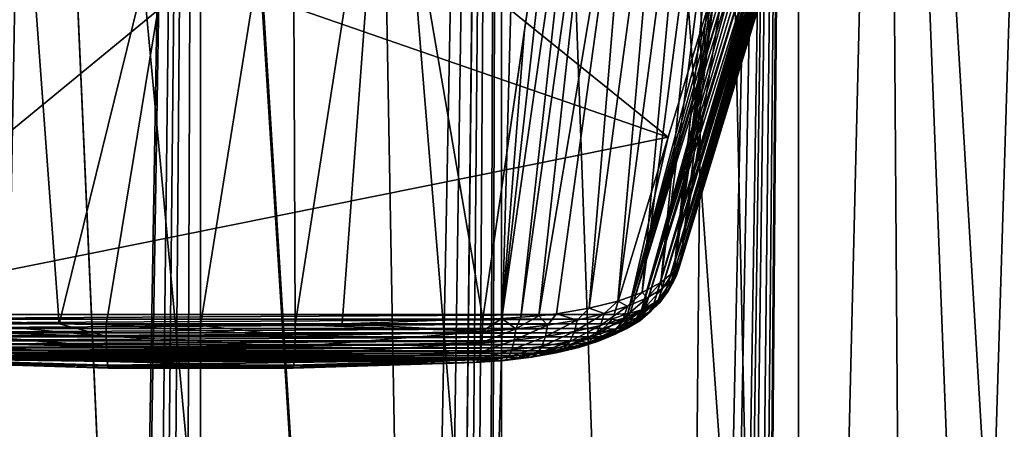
# Model space of a CAD drawing. Header units: millimetres. Extents: x -24 to 24, y 0 to 188.
# Tile 182 of 256: x -1.35 to 5.99, y 125.22 to 128.27. Entities that reach past the tile are written whole.
import ezdxf

# ---------------------------------------------------------------- set-up
doc = ezdxf.new("R2010")
doc.units = ezdxf.units.MM
doc.header["$LTSCALE"] = 58.620611
for name, color, linetype in [('12', 7, 'CONTINUOUS'), ('160', 7, 'CONTINUOUS'), ('161', 7, 'CONTINUOUS'), ('2', 7, 'CONTINUOUS'), ('208', 7, 'CONTINUOUS'), ('218', 7, 'CONTINUOUS'), ('231', 7, 'CONTINUOUS'), ('232', 7, 'CONTINUOUS'), ('233', 7, 'CONTINUOUS'), ('234', 7, 'CONTINUOUS'), ('236', 7, 'CONTINUOUS'), ('31', 7, 'CONTINUOUS'), ('40', 7, 'CONTINUOUS')]:
    doc.layers.add(name, color=color, linetype=linetype)

msp = doc.modelspace()

# ---------------------------------------------------------------- linework, layer by layer
at = {"layer": '12', "color": 7, "linetype": 'CONTINUOUS'}
for points in [[(-13.2, 136.9457, 106.8622), (0, 136.9457, 106.8622), (0, 114.8352, 36.7366), (-13.2, 136.9457, 106.8622)], [(-13.1992, 125.1156, 69.3419), (-13.2, 136.9457, 106.8622), (0, 114.8352, 36.7366), (-13.1992, 125.1156, 69.3419)]]:
    msp.add_3dface(points, dxfattribs=at)
at = {"layer": '160', "color": 7, "linetype": 'CONTINUOUS'}
for points in [[(5.1137, 136.6858, 206.8736), (6.1958, 108.7236, 117.1237), (6.4283, 137.1747, 207.1017), (5.1137, 136.6858, 206.8736)], [(3.811, 136.3147, 206.7007), (4.4244, 108.2551, 117.2714), (5.1137, 136.6858, 206.8736), (3.811, 136.3147, 206.7007)], [(4.4244, 108.2551, 117.2714), (5.313, 108.4698, 117.2037), (5.1137, 136.6858, 206.8736), (4.4244, 108.2551, 117.2714)], [(5.313, 108.4698, 117.2037), (6.1958, 108.7236, 117.1237), (5.1137, 136.6858, 206.8736), (5.313, 108.4698, 117.2037)], [(2.5226, 136.0554, 206.5802), (3.5333, 108.0799, 117.3267), (3.811, 136.3147, 206.7007), (2.5226, 136.0554, 206.5802)], [(3.5333, 108.0799, 117.3267), (4.4244, 108.2551, 117.2714), (3.811, 136.3147, 206.7007), (3.5333, 108.0799, 117.3267)], [(1.251, 135.9028, 206.5096), (1.7552, 107.8478, 117.3998), (2.5226, 136.0554, 206.5802), (1.251, 135.9028, 206.5096)], [(1.7552, 107.8478, 117.3998), (3.5333, 108.0799, 117.3267), (2.5226, 136.0554, 206.5802), (1.7552, 107.8478, 117.3998)], [(0, 135.8529, 206.4868), (1.7552, 107.8478, 117.3998), (1.251, 135.9028, 206.5096), (0, 135.8529, 206.4868)], [(0, 135.6474, 205.8351), (1.7552, 107.8478, 117.3998), (0, 135.8529, 206.4868), (0, 135.6474, 205.8351)], [(0, 107.8316, 117.6147), (1.7552, 107.8478, 117.3998), (0, 135.6474, 205.8351), (0, 107.8316, 117.6147)]]:
    msp.add_3dface(points, dxfattribs=at)
at = {"layer": '161', "color": 7, "linetype": 'CONTINUOUS'}
for points in [[(-2.5216, 136.0553, 206.5802), (-1.7559, 107.8479, 117.3998), (-1.2501, 135.9027, 206.5096), (-2.5216, 136.0553, 206.5802)], [(-1.7559, 107.8479, 117.3998), (0, 107.7714, 117.4239), (-1.2501, 135.9027, 206.5096), (-1.7559, 107.8479, 117.3998)], [(0, 107.7714, 117.4239), (0, 107.8316, 117.6147), (-1.2501, 135.9027, 206.5096), (0, 107.7714, 117.4239)], [(0, 107.8316, 117.6147), (0, 135.6474, 205.8351), (-1.2501, 135.9027, 206.5096), (0, 107.8316, 117.6147)]]:
    msp.add_3dface(points, dxfattribs=at)
at = {"layer": '2', "color": 7, "linetype": 'CONTINUOUS'}
for points in [[(0, 148, -24.25), (-1.9521, 30.2443, -24.1713), (-2.2375, 148, -24.1466), (0, 148, -24.25)], [(0, 148, 24.25), (-2.2375, 148, 24.1466), (0, 123.9909, 24.25), (0, 148, 24.25)], [(0, 123.9909, 24.25), (-2.2375, 148, 24.1466), (-1.9756, 123.9909, 24.1694), (0, 123.9909, 24.25)], [(-1.875, 30.2898, -24.1774), (-1.9521, 30.2443, -24.1713), (0, 148, -24.25), (-1.875, 30.2898, -24.1774)], [(-1.4334, 30.4999, -24.2076), (-1.875, 30.2898, -24.1774), (0, 148, -24.25), (-1.4334, 30.4999, -24.2076)], [(-1.1935, 30.583, -24.2206), (-1.4334, 30.4999, -24.2076), (0, 148, -24.25), (-1.1935, 30.583, -24.2206)], [(-0.9392, 30.6509, -24.2318), (-1.1935, 30.583, -24.2206), (0, 148, -24.25), (-0.9392, 30.6509, -24.2318)], [(-0.4759, 30.7296, -24.2453), (-0.9392, 30.6509, -24.2318), (0, 148, -24.25), (-0.4759, 30.7296, -24.2453)], [(0, 30.7562, -24.25), (-0.4759, 30.7296, -24.2453), (0, 148, -24.25), (0, 30.7562, -24.25)]]:
    msp.add_3dface(points, dxfattribs=at)
at = {"layer": '208', "color": 7, "linetype": 'CONTINUOUS'}
for points in [[(3.8877, 128.7157, 214.778), (1.9529, 128.6336, 214.5176), (3.4856, 127.3971, 210.5959), (3.8877, 128.7157, 214.778)], [(-1.9529, 128.6336, 214.5176), (-3.0825, 126.0755, 206.4042), (0, 128.6061, 214.4304), (-1.9529, 128.6336, 214.5176)], [(0, 128.6061, 214.4304), (-3.0825, 126.0755, 206.4042), (3.4856, 127.3971, 210.5959), (0, 128.6061, 214.4304)], [(1.9529, 128.6336, 214.5176), (0, 128.6061, 214.4304), (3.4856, 127.3971, 210.5959), (1.9529, 128.6336, 214.5176)], [(3.4856, 127.3971, 210.5959), (-3.0825, 126.0755, 206.4042), (3.0825, 126.0755, 206.4042), (3.4856, 127.3971, 210.5959)], [(-3.0825, 126.0755, 206.4042), (-3.0662, 126.0404, 206.293), (3.0825, 126.0755, 206.4042), (-3.0825, 126.0755, 206.4042)], [(3.0825, 126.0755, 206.4042), (-3.0662, 126.0404, 206.293), (3.066, 126.0402, 206.2924), (3.0825, 126.0755, 206.4042)], [(-3.0662, 126.0404, 206.293), (-3.039, 126.006, 206.1838), (3.066, 126.0402, 206.2924), (-3.0662, 126.0404, 206.293)], [(3.066, 126.0402, 206.2924), (-3.039, 126.006, 206.1838), (3.0387, 126.0058, 206.1832), (3.066, 126.0402, 206.2924)], [(-3.039, 126.006, 206.1838), (-3.001, 125.9725, 206.0778), (3.0387, 126.0058, 206.1832), (-3.039, 126.006, 206.1838)], [(3.0387, 126.0058, 206.1832), (-3.001, 125.9725, 206.0778), (3.0008, 125.9724, 206.0771), (3.0387, 126.0058, 206.1832)], [(-3.001, 125.9725, 206.0778), (-2.9527, 125.9403, 205.9756), (3.0008, 125.9724, 206.0771), (-3.001, 125.9725, 206.0778)], [(3.0008, 125.9724, 206.0771), (-2.9527, 125.9403, 205.9756), (2.9525, 125.9402, 205.9751), (3.0008, 125.9724, 206.0771)], [(-2.9527, 125.9403, 205.9756), (-2.8945, 125.9096, 205.8782), (2.9525, 125.9402, 205.9751), (-2.9527, 125.9403, 205.9756)], [(2.9525, 125.9402, 205.9751), (-2.8945, 125.9096, 205.8782), (2.8942, 125.9095, 205.8777), (2.9525, 125.9402, 205.9751)], [(-2.8945, 125.9096, 205.8782), (-2.8268, 125.8807, 205.7863), (2.8942, 125.9095, 205.8777), (-2.8945, 125.9096, 205.8782)], [(2.8942, 125.9095, 205.8777), (-2.8268, 125.8807, 205.7863), (2.8265, 125.8805, 205.7859), (2.8942, 125.9095, 205.8777)], [(-2.8268, 125.8807, 205.7863), (-2.75, 125.8537, 205.7008), (2.8265, 125.8805, 205.7859), (-2.8268, 125.8807, 205.7863)], [(2.8265, 125.8805, 205.7859), (-2.75, 125.8537, 205.7008), (2.7497, 125.8536, 205.7005), (2.8265, 125.8805, 205.7859)], [(-2.75, 125.8537, 205.7008), (-2.6651, 125.829, 205.6224), (2.7497, 125.8536, 205.7005), (-2.75, 125.8537, 205.7008)], [(2.7497, 125.8536, 205.7005), (-2.6651, 125.829, 205.6224), (2.6647, 125.8289, 205.6221), (2.7497, 125.8536, 205.7005)], [(-2.6651, 125.829, 205.6224), (-2.5727, 125.8068, 205.5521), (2.6647, 125.8289, 205.6221), (-2.6651, 125.829, 205.6224)], [(2.6647, 125.8289, 205.6221), (-2.5727, 125.8068, 205.5521), (2.5722, 125.8067, 205.5518), (2.6647, 125.8289, 205.6221)], [(-2.5727, 125.8068, 205.5521), (-2.4737, 125.7873, 205.4904), (2.5722, 125.8067, 205.5518), (-2.5727, 125.8068, 205.5521)], [(2.5722, 125.8067, 205.5518), (-2.4737, 125.7873, 205.4904), (2.4732, 125.7872, 205.4901), (2.5722, 125.8067, 205.5518)], [(-2.4737, 125.7873, 205.4904), (-2.3689, 125.7707, 205.4377), (2.4732, 125.7872, 205.4901), (-2.4737, 125.7873, 205.4904)], [(2.4732, 125.7872, 205.4901), (-2.3689, 125.7707, 205.4377), (2.3683, 125.7707, 205.4374), (2.4732, 125.7872, 205.4901)], [(-2.3689, 125.7707, 205.4377), (-2.2591, 125.7572, 205.3946), (2.3683, 125.7707, 205.4374), (-2.3689, 125.7707, 205.4377)], [(2.3683, 125.7707, 205.4374), (-2.2591, 125.7572, 205.3946), (2.2584, 125.7571, 205.3944), (2.3683, 125.7707, 205.4374)], [(-2.2591, 125.7572, 205.3946), (-2.1451, 125.7467, 205.3615), (2.2584, 125.7571, 205.3944), (-2.2591, 125.7572, 205.3946)], [(2.2584, 125.7571, 205.3944), (-2.1451, 125.7467, 205.3615), (2.1445, 125.7467, 205.3614), (2.2584, 125.7571, 205.3944)], [(-2.1451, 125.7467, 205.3615), (-2.0276, 125.7395, 205.3386), (2.1445, 125.7467, 205.3614), (-2.1451, 125.7467, 205.3615)], [(2.1445, 125.7467, 205.3614), (-2.0276, 125.7395, 205.3386), (2.0276, 125.7395, 205.3386), (2.1445, 125.7467, 205.3614)], [(2.0276, 125.7395, 205.3386), (-2.0276, 125.7395, 205.3386), (-0.6782, 125.6978, 205.2063), (2.0276, 125.7395, 205.3386)], [(0.6796, 125.6978, 205.2064), (2.0276, 125.7395, 205.3386), (-0.6782, 125.6978, 205.2063), (0.6796, 125.6978, 205.2064)]]:
    msp.add_3dface(points, dxfattribs=at)
at = {"layer": '218', "color": 7, "linetype": 'CONTINUOUS'}
for points in [[(4.643, 132.4937, 210.0676), (4.6002, 132.1661, 210.1614), (3.9322, 127.6464, 209.9263), (4.643, 132.4937, 210.0676)], [(4.3856, 131.6494, 207.3901), (4.643, 132.4937, 210.0676), (3.9322, 127.6464, 209.9263), (4.3856, 131.6494, 207.3901)], [(4.5571, 131.8368, 210.2556), (3.9322, 127.6464, 209.9263), (4.6002, 132.1661, 210.1614), (4.5571, 131.8368, 210.2556)], [(4.5571, 131.8368, 210.2556), (4.5159, 131.5116, 210.3748), (3.9322, 127.6464, 209.9263), (4.5571, 131.8368, 210.2556)], [(3.8521, 128.642, 205.4681), (4.3856, 131.6494, 207.3901), (3.5767, 126.4806, 206.229), (3.8521, 128.642, 205.4681)], [(3.5767, 126.4806, 206.229), (4.3856, 131.6494, 207.3901), (3.9322, 127.6464, 209.9263), (3.5767, 126.4806, 206.229)], [(4.5159, 131.5116, 210.3748), (4.48, 131.2062, 210.5406), (3.9322, 127.6464, 209.9263), (4.5159, 131.5116, 210.3748)], [(4.48, 131.2062, 210.5406), (4.4501, 130.9278, 210.7495), (3.9322, 127.6464, 209.9263), (4.48, 131.2062, 210.5406)], [(4.4501, 130.9278, 210.7495), (4.427, 130.6832, 210.9965), (3.9322, 127.6464, 209.9263), (4.4501, 130.9278, 210.7495)], [(4.427, 130.6832, 210.9965), (4.3645, 129.9454, 211.8818), (3.9322, 127.6464, 209.9263), (4.427, 130.6832, 210.9965)], [(4.3645, 129.9454, 211.8818), (4.3064, 129.2311, 212.7862), (3.9322, 127.6464, 209.9263), (4.3645, 129.9454, 211.8818)], [(4.3064, 129.2311, 212.7862), (4.2952, 129.0732, 213.0186), (3.9322, 127.6464, 209.9263), (4.3064, 129.2311, 212.7862)], [(4.2952, 129.0732, 213.0186), (4.2888, 128.943, 213.2678), (3.9322, 127.6464, 209.9263), (4.2952, 129.0732, 213.0186)], [(4.2888, 128.943, 213.2678), (4.2874, 128.8423, 213.5296), (3.9322, 127.6464, 209.9263), (4.2888, 128.943, 213.2678)], [(4.2874, 128.8423, 213.5296), (4.2876, 128.8273, 213.5764), (3.9322, 127.6464, 209.9263), (4.2874, 128.8423, 213.5296)], [(4.2876, 128.8273, 213.5764), (4.2878, 128.8121, 213.6237), (3.9322, 127.6464, 209.9263), (4.2876, 128.8273, 213.5764)]]:
    msp.add_3dface(points, dxfattribs=at)
at = {"layer": '231', "color": 7, "linetype": 'CONTINUOUS'}
for points in [[(1.3726, 130.2946, 203.0353), (2.7265, 130.355, 203.2268), (2.1041, 126.043, 204.7256), (1.3726, 130.2946, 203.0353)], [(2.1041, 126.043, 204.7256), (2.7265, 130.355, 203.2268), (2.4146, 128.1928, 203.975), (2.1041, 126.043, 204.7256)], [(-2.1041, 126.043, 204.7256), (-1.3698, 130.2945, 203.035), (-1.0551, 126.0065, 204.6098), (-2.1041, 126.043, 204.7256)], [(-1.3698, 130.2945, 203.035), (0, 130.2743, 202.9709), (-1.0551, 126.0065, 204.6098), (-1.3698, 130.2945, 203.035)], [(-1.0551, 126.0065, 204.6098), (0, 130.2743, 202.9709), (-0.7038, 125.9997, 204.5883), (-1.0551, 126.0065, 204.6098)], [(-0.7038, 125.9997, 204.5883), (0, 130.2743, 202.9709), (0, 125.9943, 204.5711), (-0.7038, 125.9997, 204.5883)], [(0, 130.2743, 202.9709), (0.6878, 130.2794, 202.987), (0, 125.9943, 204.5711), (0, 130.2743, 202.9709)], [(0, 125.9943, 204.5711), (0.6878, 130.2794, 202.987), (0.7052, 125.9998, 204.5883), (0, 125.9943, 204.5711)], [(0.6878, 130.2794, 202.987), (1.3726, 130.2946, 203.0353), (0.7052, 125.9998, 204.5883), (0.6878, 130.2794, 202.987)], [(0.7052, 125.9998, 204.5883), (1.3726, 130.2946, 203.0353), (1.0551, 126.0065, 204.6098), (0.7052, 125.9998, 204.5883)], [(1.0551, 126.0065, 204.6098), (1.3726, 130.2946, 203.0353), (2.1041, 126.043, 204.7256), (1.0551, 126.0065, 204.6098)]]:
    msp.add_3dface(points, dxfattribs=at)
at = {"layer": '232', "color": 7, "linetype": 'CONTINUOUS'}
for points in [[(-2.1017, 125.952, 204.7704), (-2.1041, 126.043, 204.7256), (-0.7031, 125.9145, 204.6297), (-2.1017, 125.952, 204.7704)], [(-2.1041, 126.043, 204.7256), (-1.0551, 126.0065, 204.6098), (-0.7031, 125.9145, 204.6297), (-2.1041, 126.043, 204.7256)], [(1.0551, 126.0065, 204.6098), (2.1041, 126.043, 204.7256), (2.1017, 125.952, 204.7704), (1.0551, 126.0065, 204.6098)], [(-2.1014, 125.9463, 204.774), (-2.1017, 125.952, 204.7704), (-0.7015, 125.8386, 204.6864), (-2.1014, 125.9463, 204.774)], [(-2.1017, 125.952, 204.7704), (-0.7031, 125.9145, 204.6297), (-0.7015, 125.8386, 204.6864), (-2.1017, 125.952, 204.7704)], [(-2.0958, 125.8671, 204.8371), (-2.1014, 125.9463, 204.774), (-0.7015, 125.8386, 204.6864), (-2.0958, 125.8671, 204.8371)], [(-1.0551, 126.0065, 204.6098), (-0.7038, 125.9997, 204.5883), (-0.7031, 125.9145, 204.6297), (-1.0551, 126.0065, 204.6098)], [(-0.7038, 125.9997, 204.5883), (0, 125.9943, 204.5711), (0.7045, 125.9145, 204.6298), (-0.7038, 125.9997, 204.5883)], [(-0.7038, 125.9997, 204.5883), (0.7045, 125.9145, 204.6298), (-0.7031, 125.9145, 204.6297), (-0.7038, 125.9997, 204.5883)], [(0, 125.9943, 204.5711), (0.7052, 125.9998, 204.5883), (0.7045, 125.9145, 204.6298), (0, 125.9943, 204.5711)], [(2.1014, 125.9463, 204.774), (2.0958, 125.8671, 204.8371), (0.7029, 125.8387, 204.6865), (2.1014, 125.9463, 204.774)], [(0.7045, 125.9145, 204.6298), (2.1014, 125.9463, 204.774), (0.7029, 125.8387, 204.6865), (0.7045, 125.9145, 204.6298)], [(0.7052, 125.9998, 204.5883), (2.1017, 125.952, 204.7704), (0.7045, 125.9145, 204.6298), (0.7052, 125.9998, 204.5883)], [(2.1017, 125.952, 204.7704), (2.1014, 125.9463, 204.774), (0.7045, 125.9145, 204.6298), (2.1017, 125.952, 204.7704)], [(0.7052, 125.9998, 204.5883), (1.0551, 126.0065, 204.6098), (2.1017, 125.952, 204.7704), (0.7052, 125.9998, 204.5883)], [(0.7045, 125.9145, 204.6298), (0.7029, 125.8387, 204.6865), (-0.7031, 125.9145, 204.6297), (0.7045, 125.9145, 204.6298)], [(-0.7031, 125.9145, 204.6297), (0.7029, 125.8387, 204.6865), (-0.7015, 125.8386, 204.6864), (-0.7031, 125.9145, 204.6297)], [(-2.0953, 125.8622, 204.8419), (-2.0958, 125.8671, 204.8371), (-0.6991, 125.7748, 204.7565), (-2.0953, 125.8622, 204.8419)], [(-2.0958, 125.8671, 204.8371), (-0.7015, 125.8386, 204.6864), (-0.6991, 125.7748, 204.7565), (-2.0958, 125.8671, 204.8371)], [(-2.0863, 125.7963, 204.9235), (-2.0953, 125.8622, 204.8419), (-0.6991, 125.7748, 204.7565), (-2.0863, 125.7963, 204.9235)], [(-2.086, 125.7947, 204.926), (-2.0863, 125.7963, 204.9235), (-0.6959, 125.7254, 204.8372), (-2.086, 125.7947, 204.926)], [(-2.0863, 125.7963, 204.9235), (-0.6991, 125.7748, 204.7565), (-0.6959, 125.7254, 204.8372), (-2.0863, 125.7963, 204.9235)], [(0.7029, 125.8387, 204.6865), (0.7005, 125.7749, 204.7565), (-0.7015, 125.8386, 204.6864), (0.7029, 125.8387, 204.6865)], [(-0.7015, 125.8386, 204.6864), (0.7005, 125.7749, 204.7565), (-0.6991, 125.7748, 204.7565), (-0.7015, 125.8386, 204.6864)], [(2.0953, 125.8622, 204.8419), (2.0863, 125.7963, 204.9235), (0.7005, 125.7749, 204.7565), (2.0953, 125.8622, 204.8419)], [(0.7029, 125.8387, 204.6865), (2.0953, 125.8622, 204.8419), (0.7005, 125.7749, 204.7565), (0.7029, 125.8387, 204.6865)], [(2.0863, 125.7963, 204.9235), (2.086, 125.7947, 204.926), (0.7005, 125.7749, 204.7565), (2.0863, 125.7963, 204.9235)], [(2.0958, 125.8671, 204.8371), (2.0953, 125.8622, 204.8419), (0.7029, 125.8387, 204.6865), (2.0958, 125.8671, 204.8371)], [(-2.074, 125.7469, 205.0224), (-2.086, 125.7947, 204.926), (-0.6959, 125.7254, 204.8372), (-2.074, 125.7469, 205.0224)], [(-2.0737, 125.7461, 205.0248), (-2.074, 125.7469, 205.0224), (-0.692, 125.6921, 204.9259), (-2.0737, 125.7461, 205.0248)], [(-2.074, 125.7469, 205.0224), (-0.6959, 125.7254, 204.8372), (-0.692, 125.6921, 204.9259), (-2.074, 125.7469, 205.0224)], [(-2.0598, 125.7212, 205.1266), (-2.0737, 125.7461, 205.0248), (-0.692, 125.6921, 204.9259), (-2.0598, 125.7212, 205.1266)], [(-2.0276, 125.7395, 205.3386), (-2.0432, 125.7193, 205.2399), (-0.6782, 125.6978, 205.2063), (-2.0276, 125.7395, 205.3386)], [(0.7005, 125.7749, 204.7565), (0.6973, 125.7254, 204.8373), (-0.6991, 125.7748, 204.7565), (0.7005, 125.7749, 204.7565)], [(-0.6991, 125.7748, 204.7565), (0.6973, 125.7254, 204.8373), (-0.6959, 125.7254, 204.8372), (-0.6991, 125.7748, 204.7565)], [(0.6973, 125.7254, 204.8373), (0.6934, 125.6921, 204.9259), (-0.6959, 125.7254, 204.8372), (0.6973, 125.7254, 204.8373)], [(-0.6959, 125.7254, 204.8372), (0.6934, 125.6921, 204.9259), (-0.692, 125.6921, 204.9259), (-0.6959, 125.7254, 204.8372)], [(2.0276, 125.7395, 205.3386), (0.6796, 125.6978, 205.2064), (0.6844, 125.678, 205.1139), (2.0276, 125.7395, 205.3386)], [(2.0432, 125.7193, 205.2399), (2.0276, 125.7395, 205.3386), (0.6844, 125.678, 205.1139), (2.0432, 125.7193, 205.2399)], [(2.0737, 125.7461, 205.0248), (2.0598, 125.7212, 205.1266), (0.6934, 125.6921, 204.9259), (2.0737, 125.7461, 205.0248)], [(0.6973, 125.7254, 204.8373), (2.0737, 125.7461, 205.0248), (0.6934, 125.6921, 204.9259), (0.6973, 125.7254, 204.8373)], [(2.086, 125.7947, 204.926), (2.074, 125.7469, 205.0224), (0.6973, 125.7254, 204.8373), (2.086, 125.7947, 204.926)], [(0.7005, 125.7749, 204.7565), (2.086, 125.7947, 204.926), (0.6973, 125.7254, 204.8373), (0.7005, 125.7749, 204.7565)], [(2.074, 125.7469, 205.0224), (2.0737, 125.7461, 205.0248), (0.6973, 125.7254, 204.8373), (2.074, 125.7469, 205.0224)], [(-2.0589, 125.7204, 205.133), (-2.0598, 125.7212, 205.1266), (-0.6877, 125.6761, 205.0192), (-2.0589, 125.7204, 205.133)], [(-2.0598, 125.7212, 205.1266), (-0.692, 125.6921, 204.9259), (-0.6877, 125.6761, 205.0192), (-2.0598, 125.7212, 205.1266)], [(-2.0441, 125.7187, 205.2337), (-2.0589, 125.7204, 205.133), (-0.6877, 125.6761, 205.0192), (-2.0441, 125.7187, 205.2337)], [(-2.0432, 125.7193, 205.2399), (-2.0441, 125.7187, 205.2337), (-0.6831, 125.678, 205.1138), (-2.0432, 125.7193, 205.2399)], [(-2.0441, 125.7187, 205.2337), (-0.6877, 125.6761, 205.0192), (-0.6831, 125.678, 205.1138), (-2.0441, 125.7187, 205.2337)], [(-0.6782, 125.6978, 205.2063), (-2.0432, 125.7193, 205.2399), (-0.6831, 125.678, 205.1138), (-0.6782, 125.6978, 205.2063)], [(0.6934, 125.6921, 204.9259), (0.6891, 125.6761, 205.0192), (-0.692, 125.6921, 204.9259), (0.6934, 125.6921, 204.9259)], [(-0.692, 125.6921, 204.9259), (0.6891, 125.6761, 205.0192), (-0.6877, 125.6761, 205.0192), (-0.692, 125.6921, 204.9259)], [(0.6891, 125.6761, 205.0192), (0.6844, 125.678, 205.1139), (-0.6877, 125.6761, 205.0192), (0.6891, 125.6761, 205.0192)], [(-0.6877, 125.6761, 205.0192), (0.6844, 125.678, 205.1139), (-0.6831, 125.678, 205.1138), (-0.6877, 125.6761, 205.0192)], [(0.6796, 125.6978, 205.2064), (-0.6782, 125.6978, 205.2063), (-0.6831, 125.678, 205.1138), (0.6796, 125.6978, 205.2064)], [(0.6844, 125.678, 205.1139), (0.6796, 125.6978, 205.2064), (-0.6831, 125.678, 205.1138), (0.6844, 125.678, 205.1139)], [(0.6891, 125.6761, 205.0192), (2.0432, 125.7193, 205.2399), (0.6844, 125.678, 205.1139), (0.6891, 125.6761, 205.0192)], [(2.0589, 125.7204, 205.133), (2.0441, 125.7187, 205.2337), (0.6891, 125.6761, 205.0192), (2.0589, 125.7204, 205.133)], [(0.6934, 125.6921, 204.9259), (2.0589, 125.7204, 205.133), (0.6891, 125.6761, 205.0192), (0.6934, 125.6921, 204.9259)], [(2.0441, 125.7187, 205.2337), (2.0432, 125.7193, 205.2399), (0.6891, 125.6761, 205.0192), (2.0441, 125.7187, 205.2337)], [(2.0598, 125.7212, 205.1266), (2.0589, 125.7204, 205.133), (0.6934, 125.6921, 204.9259), (2.0598, 125.7212, 205.1266)]]:
    msp.add_3dface(points, dxfattribs=at)
at = {"layer": '233', "color": 7, "linetype": 'CONTINUOUS'}
for points in [[(3.5767, 126.4806, 206.229), (3.564, 126.4177, 206.25), (3.5222, 126.3429, 206.0095), (3.5767, 126.4806, 206.229)], [(3.5767, 126.4806, 206.229), (3.5222, 126.3429, 206.0095), (3.5265, 126.3942, 205.9583), (3.5767, 126.4806, 206.229)], [(3.5265, 126.3942, 205.9583), (3.4434, 126.2698, 205.7778), (3.4303, 126.3132, 205.6994), (3.5265, 126.3942, 205.9583)], [(3.5222, 126.3429, 206.0095), (3.4434, 126.2698, 205.7778), (3.5265, 126.3942, 205.9583), (3.5222, 126.3429, 206.0095)], [(3.5479, 126.3699, 206.2666), (3.4848, 126.2492, 206.0486), (3.564, 126.4177, 206.25), (3.5479, 126.3699, 206.2666)], [(3.564, 126.4177, 206.25), (3.4848, 126.2492, 206.0486), (3.5222, 126.3429, 206.0095), (3.564, 126.4177, 206.25)], [(3.4303, 126.3132, 205.6994), (3.3296, 126.2011, 205.5599), (3.2906, 126.2395, 205.458), (3.4303, 126.3132, 205.6994)], [(3.4434, 126.2698, 205.7778), (3.3296, 126.2011, 205.5599), (3.4303, 126.3132, 205.6994), (3.4434, 126.2698, 205.7778)], [(3.4848, 126.2492, 206.0486), (3.4078, 126.1778, 205.8221), (3.5222, 126.3429, 206.0095), (3.4848, 126.2492, 206.0486)], [(3.5222, 126.3429, 206.0095), (3.4078, 126.1778, 205.8221), (3.4434, 126.2698, 205.7778), (3.5222, 126.3429, 206.0095)], [(3.492, 126.2698, 206.3036), (3.4246, 126.1644, 206.0908), (3.5257, 126.3228, 206.2836), (3.492, 126.2698, 206.3036)], [(3.5257, 126.3228, 206.2836), (3.4246, 126.1644, 206.0908), (3.4848, 126.2492, 206.0486), (3.5257, 126.3228, 206.2836)], [(3.5257, 126.3228, 206.2836), (3.4848, 126.2492, 206.0486), (3.5479, 126.3699, 206.2666), (3.5257, 126.3228, 206.2836)], [(3.2906, 126.2395, 205.458), (3.1835, 126.1383, 205.3605), (3.1109, 126.1752, 205.2411), (3.2906, 126.2395, 205.458)], [(3.3296, 126.2011, 205.5599), (3.1835, 126.1383, 205.3605), (3.2906, 126.2395, 205.458), (3.3296, 126.2011, 205.5599)], [(3.4078, 126.1778, 205.8221), (3.2966, 126.1107, 205.6091), (3.4434, 126.2698, 205.7778), (3.4078, 126.1778, 205.8221)], [(3.4434, 126.2698, 205.7778), (3.2966, 126.1107, 205.6091), (3.3296, 126.2011, 205.5599), (3.4434, 126.2698, 205.7778)], [(3.4246, 126.1644, 206.0908), (3.3504, 126.0956, 205.8726), (3.4848, 126.2492, 206.0486), (3.4246, 126.1644, 206.0908)], [(3.4848, 126.2492, 206.0486), (3.3504, 126.0956, 205.8726), (3.4078, 126.1778, 205.8221), (3.4848, 126.2492, 206.0486)], [(3.4642, 126.2355, 206.3171), (3.4246, 126.1644, 206.0908), (3.492, 126.2698, 206.3036), (3.4642, 126.2355, 206.3171)], [(3.1109, 126.1752, 205.2411), (3.0083, 126.0826, 205.1839), (2.8964, 126.1221, 205.055), (3.1109, 126.1752, 205.2411)], [(3.1835, 126.1383, 205.3605), (3.0083, 126.0826, 205.1839), (3.1109, 126.1752, 205.2411), (3.1835, 126.1383, 205.3605)], [(3.2966, 126.1107, 205.6091), (3.1537, 126.0492, 205.4141), (3.3296, 126.2011, 205.5599), (3.2966, 126.1107, 205.6091)], [(3.3296, 126.2011, 205.5599), (3.1537, 126.0492, 205.4141), (3.1835, 126.1383, 205.3605), (3.3296, 126.2011, 205.5599)], [(3.3504, 126.0956, 205.8726), (3.2433, 126.0309, 205.6674), (3.4078, 126.1778, 205.8221), (3.3504, 126.0956, 205.8726)], [(3.4078, 126.1778, 205.8221), (3.2433, 126.0309, 205.6674), (3.2966, 126.1107, 205.6091), (3.4078, 126.1778, 205.8221)], [(3.3137, 126.1236, 206.3668), (3.2506, 126.048, 206.1721), (3.3823, 126.1633, 206.3477), (3.3137, 126.1236, 206.3668)], [(3.3823, 126.1633, 206.3477), (3.2506, 126.048, 206.1721), (3.3445, 126.0955, 206.133), (3.3823, 126.1633, 206.3477)], [(3.3445, 126.0955, 206.133), (3.2741, 126.0302, 205.9259), (3.4246, 126.1644, 206.0908), (3.3445, 126.0955, 206.133)], [(3.4246, 126.1644, 206.0908), (3.2741, 126.0302, 205.9259), (3.3504, 126.0956, 205.8726), (3.4246, 126.1644, 206.0908)], [(3.4124, 126.1861, 206.3376), (3.3445, 126.0955, 206.133), (3.4642, 126.2355, 206.3171), (3.4124, 126.1861, 206.3376)], [(3.4642, 126.2355, 206.3171), (3.3445, 126.0955, 206.133), (3.4246, 126.1644, 206.0908), (3.4642, 126.2355, 206.3171)], [(3.3823, 126.1633, 206.3477), (3.3445, 126.0955, 206.133), (3.4124, 126.1861, 206.3376), (3.3823, 126.1633, 206.3477)], [(2.8964, 126.1221, 205.055), (2.8079, 126.0352, 205.0337), (2.6529, 126.0818, 204.9045), (2.8964, 126.1221, 205.055)], [(3.0083, 126.0826, 205.1839), (2.8079, 126.0352, 205.0337), (2.8964, 126.1221, 205.055), (3.0083, 126.0826, 205.1839)], [(3.1537, 126.0492, 205.4141), (2.9823, 125.9947, 205.2414), (3.1835, 126.1383, 205.3605), (3.1537, 126.0492, 205.4141)], [(3.1835, 126.1383, 205.3605), (2.9823, 125.9947, 205.2414), (3.0083, 126.0826, 205.1839), (3.1835, 126.1383, 205.3605)], [(3.2433, 126.0309, 205.6674), (3.1057, 125.9717, 205.4796), (3.2966, 126.1107, 205.6091), (3.2433, 126.0309, 205.6674)], [(3.2966, 126.1107, 205.6091), (3.1057, 125.9717, 205.4796), (3.1537, 126.0492, 205.4141), (3.2966, 126.1107, 205.6091)], [(3.2016, 126.086, 206.3894), (3.1506, 126.0236, 206.2054), (3.2863, 126.1116, 206.3732), (3.2016, 126.086, 206.3894)], [(3.2863, 126.1116, 206.3732), (3.1506, 126.0236, 206.2054), (3.2506, 126.048, 206.1721), (3.2863, 126.1116, 206.3732)], [(3.2741, 126.0302, 205.9259), (3.1724, 125.9688, 205.7311), (3.3504, 126.0956, 205.8726), (3.2741, 126.0302, 205.9259)], [(3.3504, 126.0956, 205.8726), (3.1724, 125.9688, 205.7311), (3.2433, 126.0309, 205.6674), (3.3504, 126.0956, 205.8726)], [(3.2506, 126.048, 206.1721), (3.1846, 125.9868, 205.9779), (3.3445, 126.0955, 206.133), (3.2506, 126.048, 206.1721)], [(3.3445, 126.0955, 206.133), (3.1846, 125.9868, 205.9779), (3.2741, 126.0302, 205.9259), (3.3445, 126.0955, 206.133)], [(3.2863, 126.1116, 206.3732), (3.2506, 126.048, 206.1721), (3.3137, 126.1236, 206.3668), (3.2863, 126.1116, 206.3732)], [(2.1017, 125.952, 204.7704), (2.1041, 126.043, 204.7256), (2.2467, 126.0472, 204.754), (2.1017, 125.952, 204.7704)], [(2.3497, 125.9694, 204.8248), (2.1017, 125.952, 204.7704), (2.2467, 126.0472, 204.754), (2.3497, 125.9694, 204.8248)], [(2.3863, 126.0551, 204.7935), (2.3497, 125.9694, 204.8248), (2.2467, 126.0472, 204.754), (2.3863, 126.0551, 204.7935)], [(2.5869, 125.9972, 204.9132), (2.3497, 125.9694, 204.8248), (2.522, 126.0667, 204.8438), (2.5869, 125.9972, 204.9132)], [(2.522, 126.0667, 204.8438), (2.3497, 125.9694, 204.8248), (2.3863, 126.0551, 204.7935), (2.522, 126.0667, 204.8438)], [(2.6529, 126.0818, 204.9045), (2.5869, 125.9972, 204.9132), (2.522, 126.0667, 204.8438), (2.6529, 126.0818, 204.9045)], [(2.7865, 125.9484, 205.0945), (2.5703, 125.9113, 204.9767), (2.8079, 126.0352, 205.0337), (2.7865, 125.9484, 205.0945)], [(2.8079, 126.0352, 205.0337), (2.5703, 125.9113, 204.9767), (2.5869, 125.9972, 204.9132), (2.8079, 126.0352, 205.0337)], [(2.8079, 126.0352, 205.0337), (2.5869, 125.9972, 204.9132), (2.6529, 126.0818, 204.9045), (2.8079, 126.0352, 205.0337)], [(2.9823, 125.9947, 205.2414), (2.7865, 125.9484, 205.0945), (3.0083, 126.0826, 205.1839), (2.9823, 125.9947, 205.2414)], [(3.0083, 126.0826, 205.1839), (2.7865, 125.9484, 205.0945), (2.8079, 126.0352, 205.0337), (3.0083, 126.0826, 205.1839)], [(3.1057, 125.9717, 205.4796), (2.9406, 125.9192, 205.3132), (3.1537, 126.0492, 205.4141), (3.1057, 125.9717, 205.4796)], [(3.1537, 126.0492, 205.4141), (2.9406, 125.9192, 205.3132), (2.9823, 125.9947, 205.2414), (3.1537, 126.0492, 205.4141)], [(3.0387, 126.0058, 206.1832), (3.0008, 125.9724, 206.0771), (3.1506, 126.0236, 206.2054), (3.0387, 126.0058, 206.1832)], [(3.1506, 126.0236, 206.2054), (3.0008, 125.9724, 206.0771), (3.0893, 125.9668, 206.0251), (3.1506, 126.0236, 206.2054)], [(3.066, 126.0402, 206.2924), (3.0387, 126.0058, 206.1832), (3.1506, 126.0236, 206.2054), (3.066, 126.0402, 206.2924)], [(3.1724, 125.9688, 205.7311), (3.0418, 125.9126, 205.5528), (3.2433, 126.0309, 205.6674), (3.1724, 125.9688, 205.7311)], [(3.2433, 126.0309, 205.6674), (3.0418, 125.9126, 205.5528), (3.1057, 125.9717, 205.4796), (3.2433, 126.0309, 205.6674)], [(3.0825, 126.0755, 206.4042), (3.066, 126.0402, 206.2924), (3.1839, 126.0827, 206.3922), (3.0825, 126.0755, 206.4042)], [(3.1839, 126.0827, 206.3922), (3.066, 126.0402, 206.2924), (3.1506, 126.0236, 206.2054), (3.1839, 126.0827, 206.3922)], [(3.1506, 126.0236, 206.2054), (3.0893, 125.9668, 206.0251), (3.2506, 126.048, 206.1721), (3.1506, 126.0236, 206.2054)], [(3.2506, 126.048, 206.1721), (3.0893, 125.9668, 206.0251), (3.1846, 125.9868, 205.9779), (3.2506, 126.048, 206.1721)], [(3.1846, 125.9868, 205.9779), (3.0893, 125.9292, 205.7954), (3.2741, 126.0302, 205.9259), (3.1846, 125.9868, 205.9779)], [(3.2741, 126.0302, 205.9259), (3.0893, 125.9292, 205.7954), (3.1724, 125.9688, 205.7311), (3.2741, 126.0302, 205.9259)], [(3.1839, 126.0827, 206.3922), (3.1506, 126.0236, 206.2054), (3.2016, 126.086, 206.3894), (3.1839, 126.0827, 206.3922)], [(2.0958, 125.8671, 204.8371), (2.1014, 125.9463, 204.774), (2.3497, 125.9694, 204.8248), (2.0958, 125.8671, 204.8371)], [(2.3384, 125.884, 204.8903), (2.0958, 125.8671, 204.8371), (2.3497, 125.9694, 204.8248), (2.3384, 125.884, 204.8903)], [(2.1014, 125.9463, 204.774), (2.1017, 125.952, 204.7704), (2.3497, 125.9694, 204.8248), (2.1014, 125.9463, 204.774)], [(2.5703, 125.9113, 204.9767), (2.3384, 125.884, 204.8903), (2.5869, 125.9972, 204.9132), (2.5703, 125.9113, 204.9767)], [(2.5869, 125.9972, 204.9132), (2.3384, 125.884, 204.8903), (2.3497, 125.9694, 204.8248), (2.5869, 125.9972, 204.9132)], [(2.7519, 125.8746, 205.1717), (2.5436, 125.8388, 205.0582), (2.7865, 125.9484, 205.0945), (2.7519, 125.8746, 205.1717)], [(2.7865, 125.9484, 205.0945), (2.5436, 125.8388, 205.0582), (2.5703, 125.9113, 204.9767), (2.7865, 125.9484, 205.0945)], [(2.9406, 125.9192, 205.3132), (2.7519, 125.8746, 205.1717), (2.9823, 125.9947, 205.2414), (2.9406, 125.9192, 205.3132)], [(2.9823, 125.9947, 205.2414), (2.7519, 125.8746, 205.1717), (2.7865, 125.9484, 205.0945), (2.9823, 125.9947, 205.2414)], [(3.0418, 125.9126, 205.5528), (2.885, 125.8628, 205.3948), (3.1057, 125.9717, 205.4796), (3.0418, 125.9126, 205.5528)], [(3.1057, 125.9717, 205.4796), (2.885, 125.8628, 205.3948), (2.9406, 125.9192, 205.3132), (3.1057, 125.9717, 205.4796)], [(3.0008, 125.9724, 206.0771), (2.9525, 125.9402, 205.9751), (3.0893, 125.9668, 206.0251), (3.0008, 125.9724, 206.0771)], [(3.0893, 125.9668, 206.0251), (2.9525, 125.9402, 205.9751), (3.0008, 125.9133, 205.8555), (3.0893, 125.9668, 206.0251)], [(3.0893, 125.9292, 205.7954), (2.9668, 125.8765, 205.6283), (3.1724, 125.9688, 205.7311), (3.0893, 125.9292, 205.7954)], [(3.1724, 125.9688, 205.7311), (2.9668, 125.8765, 205.6283), (3.0418, 125.9126, 205.5528), (3.1724, 125.9688, 205.7311)], [(3.0893, 125.9668, 206.0251), (3.0008, 125.9133, 205.8555), (3.1846, 125.9868, 205.9779), (3.0893, 125.9668, 206.0251)], [(3.1846, 125.9868, 205.9779), (3.0008, 125.9133, 205.8555), (3.0893, 125.9292, 205.7954), (3.1846, 125.9868, 205.9779)], [(2.0863, 125.7963, 204.9235), (2.0953, 125.8622, 204.8419), (2.3384, 125.884, 204.8903), (2.0863, 125.7963, 204.9235)], [(2.3201, 125.8125, 204.9749), (2.0863, 125.7963, 204.9235), (2.3384, 125.884, 204.8903), (2.3201, 125.8125, 204.9749)], [(2.0953, 125.8622, 204.8419), (2.0958, 125.8671, 204.8371), (2.3384, 125.884, 204.8903), (2.0953, 125.8622, 204.8419)], [(2.5436, 125.8388, 205.0582), (2.3201, 125.8125, 204.9749), (2.5703, 125.9113, 204.9767), (2.5436, 125.8388, 205.0582)], [(2.5703, 125.9113, 204.9767), (2.3201, 125.8125, 204.9749), (2.3384, 125.884, 204.8903), (2.5703, 125.9113, 204.9767)], [(2.7058, 125.8204, 205.2605), (2.508, 125.7865, 205.1527), (2.7519, 125.8746, 205.1717), (2.7058, 125.8204, 205.2605)], [(2.7519, 125.8746, 205.1717), (2.508, 125.7865, 205.1527), (2.5436, 125.8388, 205.0582), (2.7519, 125.8746, 205.1717)], [(2.885, 125.8628, 205.3948), (2.7058, 125.8204, 205.2605), (2.9406, 125.9192, 205.3132), (2.885, 125.8628, 205.3948)], [(2.9406, 125.9192, 205.3132), (2.7058, 125.8204, 205.2605), (2.7519, 125.8746, 205.1717), (2.9406, 125.9192, 205.3132)], [(2.8265, 125.8805, 205.7859), (2.7497, 125.8536, 205.7005), (2.887, 125.8644, 205.7003), (2.8265, 125.8805, 205.7859)], [(2.887, 125.8644, 205.7003), (2.7505, 125.821, 205.5627), (2.9668, 125.8765, 205.6283), (2.887, 125.8644, 205.7003)], [(2.9668, 125.8765, 205.6283), (2.7505, 125.821, 205.5627), (2.8199, 125.8298, 205.4801), (2.9668, 125.8765, 205.6283)], [(2.9668, 125.8765, 205.6283), (2.8199, 125.8298, 205.4801), (3.0418, 125.9126, 205.5528), (2.9668, 125.8765, 205.6283)], [(3.0418, 125.9126, 205.5528), (2.8199, 125.8298, 205.4801), (2.885, 125.8628, 205.3948), (3.0418, 125.9126, 205.5528)], [(2.8942, 125.9095, 205.8777), (2.8265, 125.8805, 205.7859), (3.0008, 125.9133, 205.8555), (2.8942, 125.9095, 205.8777)], [(3.0008, 125.9133, 205.8555), (2.8265, 125.8805, 205.7859), (2.887, 125.8644, 205.7003), (3.0008, 125.9133, 205.8555)], [(3.0008, 125.9133, 205.8555), (2.887, 125.8644, 205.7003), (3.0893, 125.9292, 205.7954), (3.0008, 125.9133, 205.8555)], [(3.0893, 125.9292, 205.7954), (2.887, 125.8644, 205.7003), (2.9668, 125.8765, 205.6283), (3.0893, 125.9292, 205.7954)], [(2.9525, 125.9402, 205.9751), (2.8942, 125.9095, 205.8777), (3.0008, 125.9133, 205.8555), (2.9525, 125.9402, 205.9751)], [(2.0737, 125.7461, 205.0248), (2.074, 125.7469, 205.0224), (2.3201, 125.8125, 204.9749), (2.0737, 125.7461, 205.0248)], [(2.2958, 125.7615, 205.0736), (2.0737, 125.7461, 205.0248), (2.3201, 125.8125, 204.9749), (2.2958, 125.7615, 205.0736)], [(2.074, 125.7469, 205.0224), (2.086, 125.7947, 204.926), (2.3201, 125.8125, 204.9749), (2.074, 125.7469, 205.0224)], [(2.086, 125.7947, 204.926), (2.0863, 125.7963, 204.9235), (2.3201, 125.8125, 204.9749), (2.086, 125.7947, 204.926)], [(2.508, 125.7865, 205.1527), (2.2958, 125.7615, 205.0736), (2.5436, 125.8388, 205.0582), (2.508, 125.7865, 205.1527)], [(2.5436, 125.8388, 205.0582), (2.2958, 125.7615, 205.0736), (2.3201, 125.8125, 204.9749), (2.5436, 125.8388, 205.0582)], [(2.6518, 125.7901, 205.3542), (2.4663, 125.7582, 205.2531), (2.7058, 125.8204, 205.2605), (2.6518, 125.7901, 205.3542)], [(2.7058, 125.8204, 205.2605), (2.4663, 125.7582, 205.2531), (2.508, 125.7865, 205.1527), (2.7058, 125.8204, 205.2605)], [(2.5722, 125.8067, 205.5518), (2.4732, 125.7872, 205.4901), (2.5944, 125.7841, 205.4456), (2.5722, 125.8067, 205.5518)], [(2.6647, 125.8289, 205.6221), (2.5722, 125.8067, 205.5518), (2.7505, 125.821, 205.5627), (2.6647, 125.8289, 205.6221)], [(2.7505, 125.821, 205.5627), (2.5722, 125.8067, 205.5518), (2.5944, 125.7841, 205.4456), (2.7505, 125.821, 205.5627)], [(2.7505, 125.821, 205.5627), (2.5944, 125.7841, 205.4456), (2.8199, 125.8298, 205.4801), (2.7505, 125.821, 205.5627)], [(2.8199, 125.8298, 205.4801), (2.5944, 125.7841, 205.4456), (2.6518, 125.7901, 205.3542), (2.8199, 125.8298, 205.4801)], [(2.8199, 125.8298, 205.4801), (2.6518, 125.7901, 205.3542), (2.885, 125.8628, 205.3948), (2.8199, 125.8298, 205.4801)], [(2.885, 125.8628, 205.3948), (2.6518, 125.7901, 205.3542), (2.7058, 125.8204, 205.2605), (2.885, 125.8628, 205.3948)], [(2.7497, 125.8536, 205.7005), (2.6647, 125.8289, 205.6221), (2.7505, 125.821, 205.5627), (2.7497, 125.8536, 205.7005)], [(2.887, 125.8644, 205.7003), (2.7497, 125.8536, 205.7005), (2.7505, 125.821, 205.5627), (2.887, 125.8644, 205.7003)], [(2.1445, 125.7467, 205.3614), (2.0276, 125.7395, 205.3386), (2.2368, 125.7327, 205.2827), (2.1445, 125.7467, 205.3614)], [(2.0276, 125.7395, 205.3386), (2.0432, 125.7193, 205.2399), (2.2368, 125.7327, 205.2827), (2.0276, 125.7395, 205.3386)], [(2.0432, 125.7193, 205.2399), (2.0441, 125.7187, 205.2337), (2.2672, 125.7349, 205.1789), (2.0432, 125.7193, 205.2399)], [(2.2368, 125.7327, 205.2827), (2.0432, 125.7193, 205.2399), (2.2672, 125.7349, 205.1789), (2.2368, 125.7327, 205.2827)], [(2.0441, 125.7187, 205.2337), (2.0589, 125.7204, 205.133), (2.2672, 125.7349, 205.1789), (2.0441, 125.7187, 205.2337)], [(2.0589, 125.7204, 205.133), (2.0598, 125.7212, 205.1266), (2.2958, 125.7615, 205.0736), (2.0589, 125.7204, 205.133)], [(2.2672, 125.7349, 205.1789), (2.0589, 125.7204, 205.133), (2.2958, 125.7615, 205.0736), (2.2672, 125.7349, 205.1789)], [(2.0598, 125.7212, 205.1266), (2.0737, 125.7461, 205.0248), (2.2958, 125.7615, 205.0736), (2.0598, 125.7212, 205.1266)], [(2.2584, 125.7571, 205.3944), (2.1445, 125.7467, 205.3614), (2.2368, 125.7327, 205.2827), (2.2584, 125.7571, 205.3944)], [(2.4219, 125.7545, 205.3517), (2.2368, 125.7327, 205.2827), (2.4663, 125.7582, 205.2531), (2.4219, 125.7545, 205.3517)], [(2.4663, 125.7582, 205.2531), (2.2368, 125.7327, 205.2827), (2.2672, 125.7349, 205.1789), (2.4663, 125.7582, 205.2531)], [(2.4219, 125.7545, 205.3517), (2.2584, 125.7571, 205.3944), (2.2368, 125.7327, 205.2827), (2.4219, 125.7545, 205.3517)], [(2.3683, 125.7707, 205.4374), (2.2584, 125.7571, 205.3944), (2.4219, 125.7545, 205.3517), (2.3683, 125.7707, 205.4374)], [(2.4663, 125.7582, 205.2531), (2.2672, 125.7349, 205.1789), (2.508, 125.7865, 205.1527), (2.4663, 125.7582, 205.2531)], [(2.508, 125.7865, 205.1527), (2.2672, 125.7349, 205.1789), (2.2958, 125.7615, 205.0736), (2.508, 125.7865, 205.1527)], [(2.4732, 125.7872, 205.4901), (2.3683, 125.7707, 205.4374), (2.4219, 125.7545, 205.3517), (2.4732, 125.7872, 205.4901)], [(2.5944, 125.7841, 205.4456), (2.4219, 125.7545, 205.3517), (2.6518, 125.7901, 205.3542), (2.5944, 125.7841, 205.4456)], [(2.6518, 125.7901, 205.3542), (2.4219, 125.7545, 205.3517), (2.4663, 125.7582, 205.2531), (2.6518, 125.7901, 205.3542)], [(2.5944, 125.7841, 205.4456), (2.4732, 125.7872, 205.4901), (2.4219, 125.7545, 205.3517), (2.5944, 125.7841, 205.4456)]]:
    msp.add_3dface(points, dxfattribs=at)
at = {"layer": '234', "color": 7, "linetype": 'CONTINUOUS'}
for points in [[(3.564, 126.4177, 206.25), (3.5767, 126.4806, 206.229), (4.2921, 128.8051, 213.818), (3.564, 126.4177, 206.25)], [(4.2915, 128.8028, 213.8764), (3.564, 126.4177, 206.25), (4.2921, 128.8051, 213.818), (4.2915, 128.8028, 213.8764)], [(3.5767, 126.4806, 206.229), (3.9322, 127.6464, 209.9263), (4.2903, 128.8098, 213.6916), (3.5767, 126.4806, 206.229)], [(4.2917, 128.8074, 213.7564), (3.5767, 126.4806, 206.229), (4.2903, 128.8098, 213.6916), (4.2917, 128.8074, 213.7564)], [(4.2921, 128.8051, 213.818), (3.5767, 126.4806, 206.229), (4.2917, 128.8074, 213.7564), (4.2921, 128.8051, 213.818)], [(3.9322, 127.6464, 209.9263), (4.2878, 128.8121, 213.6237), (4.2903, 128.8098, 213.6916), (3.9322, 127.6464, 209.9263)], [(3.2016, 126.086, 206.3894), (3.2863, 126.1116, 206.3732), (4.0152, 128.7344, 214.7837), (3.2016, 126.086, 206.3894)], [(3.9856, 128.7299, 214.792), (3.2016, 126.086, 206.3894), (4.0152, 128.7344, 214.7837), (3.9856, 128.7299, 214.792)], [(3.2863, 126.1116, 206.3732), (3.3137, 126.1236, 206.3668), (4.11, 128.7503, 214.707), (3.2863, 126.1116, 206.3732)], [(4.077, 128.7445, 214.7435), (3.2863, 126.1116, 206.3732), (4.11, 128.7503, 214.707), (4.077, 128.7445, 214.7435)], [(4.0455, 128.7393, 214.7682), (3.2863, 126.1116, 206.3732), (4.077, 128.7445, 214.7435), (4.0455, 128.7393, 214.7682)], [(4.0152, 128.7344, 214.7837), (3.2863, 126.1116, 206.3732), (4.0455, 128.7393, 214.7682), (4.0152, 128.7344, 214.7837)], [(3.3137, 126.1236, 206.3668), (3.3823, 126.1633, 206.3477), (4.1438, 128.7565, 214.6557), (3.3137, 126.1236, 206.3668)], [(4.11, 128.7503, 214.707), (3.3137, 126.1236, 206.3668), (4.1438, 128.7565, 214.6557), (4.11, 128.7503, 214.707)], [(3.3823, 126.1633, 206.3477), (3.4124, 126.1861, 206.3376), (4.1771, 128.7632, 214.5874), (3.3823, 126.1633, 206.3477)], [(4.1605, 128.7598, 214.6238), (3.3823, 126.1633, 206.3477), (4.1771, 128.7632, 214.5874), (4.1605, 128.7598, 214.6238)], [(4.1438, 128.7565, 214.6557), (3.3823, 126.1633, 206.3477), (4.1605, 128.7598, 214.6238), (4.1438, 128.7565, 214.6557)], [(3.4124, 126.1861, 206.3376), (3.4642, 126.2355, 206.3171), (4.2089, 128.7703, 214.4996), (3.4124, 126.1861, 206.3376)], [(4.1932, 128.7667, 214.5461), (3.4124, 126.1861, 206.3376), (4.2089, 128.7703, 214.4996), (4.1932, 128.7667, 214.5461)], [(4.1771, 128.7632, 214.5874), (3.4124, 126.1861, 206.3376), (4.1932, 128.7667, 214.5461), (4.1771, 128.7632, 214.5874)], [(3.4642, 126.2355, 206.3171), (3.492, 126.2698, 206.3036), (4.251, 128.7817, 214.324), (3.4642, 126.2355, 206.3171)], [(4.2379, 128.7778, 214.389), (3.4642, 126.2355, 206.3171), (4.251, 128.7817, 214.324), (4.2379, 128.7778, 214.389)], [(4.2238, 128.774, 214.4473), (3.4642, 126.2355, 206.3171), (4.2379, 128.7778, 214.389), (4.2238, 128.774, 214.4473)], [(4.2089, 128.7703, 214.4996), (3.4642, 126.2355, 206.3171), (4.2238, 128.774, 214.4473), (4.2089, 128.7703, 214.4996)], [(3.492, 126.2698, 206.3036), (3.5257, 126.3228, 206.2836), (4.2629, 128.7856, 214.2518), (3.492, 126.2698, 206.3036)], [(4.251, 128.7817, 214.324), (3.492, 126.2698, 206.3036), (4.2629, 128.7856, 214.2518), (4.251, 128.7817, 214.324)], [(3.5257, 126.3228, 206.2836), (3.5479, 126.3699, 206.2666), (4.2817, 128.794, 214.083), (3.5257, 126.3228, 206.2836)], [(4.2763, 128.7911, 214.1431), (3.5257, 126.3228, 206.2836), (4.2817, 128.794, 214.083), (4.2763, 128.7911, 214.1431)], [(4.27, 128.7884, 214.1993), (3.5257, 126.3228, 206.2836), (4.2763, 128.7911, 214.1431), (4.27, 128.7884, 214.1993)], [(4.2629, 128.7856, 214.2518), (3.5257, 126.3228, 206.2836), (4.27, 128.7884, 214.1993), (4.2629, 128.7856, 214.2518)], [(3.5479, 126.3699, 206.2666), (3.564, 126.4177, 206.25), (4.2895, 128.7998, 213.95), (3.5479, 126.3699, 206.2666)], [(4.2862, 128.7968, 214.0187), (3.5479, 126.3699, 206.2666), (4.2895, 128.7998, 213.95), (4.2862, 128.7968, 214.0187)], [(4.2817, 128.794, 214.083), (3.5479, 126.3699, 206.2666), (4.2862, 128.7968, 214.0187), (4.2817, 128.794, 214.083)], [(4.2895, 128.7998, 213.95), (3.564, 126.4177, 206.25), (4.2915, 128.8028, 213.8764), (4.2895, 128.7998, 213.95)], [(3.1839, 126.0827, 206.3922), (3.2016, 126.086, 206.3894), (3.9856, 128.7299, 214.792), (3.1839, 126.0827, 206.3922)], [(3.9551, 128.7253, 214.7941), (3.1839, 126.0827, 206.3922), (3.9856, 128.7299, 214.792), (3.9551, 128.7253, 214.7941)], [(3.9224, 128.7206, 214.7897), (3.1839, 126.0827, 206.3922), (3.9551, 128.7253, 214.7941), (3.9224, 128.7206, 214.7897)], [(3.8877, 128.7157, 214.778), (3.1839, 126.0827, 206.3922), (3.9224, 128.7206, 214.7897), (3.8877, 128.7157, 214.778)], [(3.8877, 128.7157, 214.778), (3.4856, 127.3971, 210.5959), (3.1839, 126.0827, 206.3922), (3.8877, 128.7157, 214.778)], [(3.4856, 127.3971, 210.5959), (3.0825, 126.0755, 206.4042), (3.1839, 126.0827, 206.3922), (3.4856, 127.3971, 210.5959)]]:
    msp.add_3dface(points, dxfattribs=at)
at = {"layer": '236', "color": 7, "linetype": 'CONTINUOUS'}
for points in [[(4.1281, 130.8052, 204.7125), (3.8521, 128.642, 205.4681), (3.5265, 126.3942, 205.9583), (4.1281, 130.8052, 204.7125)], [(4.1281, 130.8052, 204.7125), (3.5265, 126.3942, 205.9583), (4.0803, 130.7218, 204.4507), (4.1281, 130.8052, 204.7125)], [(4.0803, 130.7218, 204.4507), (3.5265, 126.3942, 205.9583), (3.9896, 130.6436, 204.1995), (4.0803, 130.7218, 204.4507)], [(3.5265, 126.3942, 205.9583), (3.4303, 126.3132, 205.6994), (3.9896, 130.6436, 204.1995), (3.5265, 126.3942, 205.9583)], [(3.9896, 130.6436, 204.1995), (3.4303, 126.3132, 205.6994), (3.8575, 130.5707, 203.9644), (3.9896, 130.6436, 204.1995)], [(3.4303, 126.3132, 205.6994), (3.2906, 126.2395, 205.458), (3.8575, 130.5707, 203.9644), (3.4303, 126.3132, 205.6994)], [(3.8575, 130.5707, 203.9644), (3.2906, 126.2395, 205.458), (3.6875, 130.5058, 203.7518), (3.8575, 130.5707, 203.9644)], [(3.2906, 126.2395, 205.458), (3.1109, 126.1752, 205.2411), (3.6875, 130.5058, 203.7518), (3.2906, 126.2395, 205.458)], [(3.6875, 130.5058, 203.7518), (3.1109, 126.1752, 205.2411), (3.4838, 130.4504, 203.5674), (3.6875, 130.5058, 203.7518)], [(3.1109, 126.1752, 205.2411), (2.8964, 126.1221, 205.055), (3.4838, 130.4504, 203.5674), (3.1109, 126.1752, 205.2411)], [(3.4838, 130.4504, 203.5674), (2.8964, 126.1221, 205.055), (3.2516, 130.4061, 203.4159), (3.4838, 130.4504, 203.5674)], [(2.2467, 126.0472, 204.754), (2.7265, 130.355, 203.2268), (2.8633, 130.3628, 203.2589), (2.2467, 126.0472, 204.754)], [(2.3863, 126.0551, 204.7935), (2.2467, 126.0472, 204.754), (2.8633, 130.3628, 203.2589), (2.3863, 126.0551, 204.7935)], [(2.4146, 128.1928, 203.975), (2.7265, 130.355, 203.2268), (2.2467, 126.0472, 204.754), (2.4146, 128.1928, 203.975)], [(2.522, 126.0667, 204.8438), (2.3863, 126.0551, 204.7935), (2.9971, 130.374, 203.3014), (2.522, 126.0667, 204.8438)], [(2.9971, 130.374, 203.3014), (2.3863, 126.0551, 204.7935), (2.8633, 130.3628, 203.2589), (2.9971, 130.374, 203.3014)], [(2.6529, 126.0818, 204.9045), (2.522, 126.0667, 204.8438), (3.2516, 130.4061, 203.4159), (2.6529, 126.0818, 204.9045)], [(3.2516, 130.4061, 203.4159), (2.522, 126.0667, 204.8438), (2.9971, 130.374, 203.3014), (3.2516, 130.4061, 203.4159)], [(2.8964, 126.1221, 205.055), (2.6529, 126.0818, 204.9045), (3.2516, 130.4061, 203.4159), (2.8964, 126.1221, 205.055)], [(3.8521, 128.642, 205.4681), (3.5767, 126.4806, 206.229), (3.5265, 126.3942, 205.9583), (3.8521, 128.642, 205.4681)], [(2.1041, 126.043, 204.7256), (2.4146, 128.1928, 203.975), (2.2467, 126.0472, 204.754), (2.1041, 126.043, 204.7256)]]:
    msp.add_3dface(points, dxfattribs=at)
at = {"layer": '31', "color": 7, "linetype": 'CONTINUOUS'}
for points in [[(0, 30.7562, -24.25), (0, 148, -24.25), (2.2375, 148, -24.1466), (0, 30.7562, -24.25)], [(0, 30.7562, -24.25), (2.2375, 148, -24.1466), (0.4759, 30.7296, -24.2453), (0, 30.7562, -24.25)], [(0, 148, 24.25), (0, 123.9909, 24.25), (1.9756, 123.9909, 24.1694), (0, 148, 24.25)], [(0, 148, 24.25), (1.9756, 123.9909, 24.1694), (2.2375, 148, 24.1466), (0, 148, 24.25)], [(0.4759, 30.7296, -24.2453), (2.2375, 148, -24.1466), (0.9392, 30.6509, -24.2318), (0.4759, 30.7296, -24.2453)], [(0.9392, 30.6509, -24.2318), (2.2375, 148, -24.1466), (1.1935, 30.583, -24.2206), (0.9392, 30.6509, -24.2318)], [(1.1935, 30.583, -24.2206), (2.2375, 148, -24.1466), (1.4334, 30.4999, -24.2076), (1.1935, 30.583, -24.2206)], [(1.4334, 30.4999, -24.2076), (2.2375, 148, -24.1466), (1.875, 30.2898, -24.1774), (1.4334, 30.4999, -24.2076)], [(1.875, 30.2898, -24.1774), (2.2375, 148, -24.1466), (1.9521, 30.2443, -24.1713), (1.875, 30.2898, -24.1774)], [(1.9521, 30.2443, -24.1713), (2.2375, 148, -24.1466), (2.2688, 30.0237, -24.1436), (1.9521, 30.2443, -24.1713)], [(1.9756, 123.9909, 24.1694), (3.9472, 123.9909, 23.9266), (2.2375, 148, 24.1466), (1.9756, 123.9909, 24.1694)], [(2.2375, 148, 24.1466), (3.9472, 123.9909, 23.9266), (4.4559, 148, 23.8371), (2.2375, 148, 24.1466)], [(2.2375, 148, -24.1466), (4.4559, 148, -23.8371), (2.2688, 30.0237, -24.1436), (2.2375, 148, -24.1466)], [(2.2688, 30.0237, -24.1436), (4.4559, 148, -23.8371), (2.6138, 29.7053, -24.1087), (2.2688, 30.0237, -24.1436)], [(2.6138, 29.7053, -24.1087), (4.4559, 148, -23.8371), (2.7531, 29.545, -24.0932), (2.6138, 29.7053, -24.1087)], [(2.7531, 29.545, -24.0932), (4.4559, 148, -23.8371), (2.9061, 29.3394, -24.0752), (2.7531, 29.545, -24.0932)], [(2.9061, 29.3394, -24.0752), (4.4559, 148, -23.8371), (3.1409, 28.9321, -24.0457), (2.9061, 29.3394, -24.0752)], [(3.1409, 28.9321, -24.0457), (4.4559, 148, -23.8371), (3.3131, 28.4914, -24.0226), (3.1409, 28.9321, -24.0457)], [(3.3131, 28.4914, -24.0226), (4.4559, 148, -23.8371), (3.4185, 28.0269, -24.0078), (3.3131, 28.4914, -24.0226)], [(3.4185, 28.0269, -24.0078), (4.4559, 148, -23.8371), (3.4539, 27.55, -24.0028), (3.4185, 28.0269, -24.0078)], [(4.4559, 148, -23.8371), (4.4559, 0.5, -23.8371), (3.4539, 27.55, -24.0028), (4.4559, 148, -23.8371)], [(3.9472, 123.9909, 23.9266), (5.8919, 123.9909, 23.5233), (4.4559, 148, 23.8371), (3.9472, 123.9909, 23.9266)], [(4.4559, 148, 23.8371), (5.8919, 123.9909, 23.5233), (6.6363, 148, 23.3243), (4.4559, 148, 23.8371)], [(6.6363, 0.5, -23.3243), (4.4559, 0.5, -23.8371), (6.6363, 148, -23.3243), (6.6363, 0.5, -23.3243)], [(6.6363, 148, -23.3243), (4.4559, 0.5, -23.8371), (4.4559, 148, -23.8371), (6.6363, 148, -23.3243)], [(5.8919, 123.9909, 23.5233), (7.7949, 123.9909, 22.963), (6.6363, 148, 23.3243), (5.8919, 123.9909, 23.5233)]]:
    msp.add_3dface(points, dxfattribs=at)
at = {"layer": '40', "color": 7, "linetype": 'CONTINUOUS'}
for points in [[(0, 114.8352, 36.7366), (0, 136.9457, 106.8622), (13.1992, 125.1156, 69.3419), (0, 114.8352, 36.7366)], [(0, 136.9457, 106.8622), (13.2, 136.9457, 106.8622), (13.1992, 125.1156, 69.3419), (0, 136.9457, 106.8622)]]:
    msp.add_3dface(points, dxfattribs=at)

doc.saveas('drawing.dxf')
